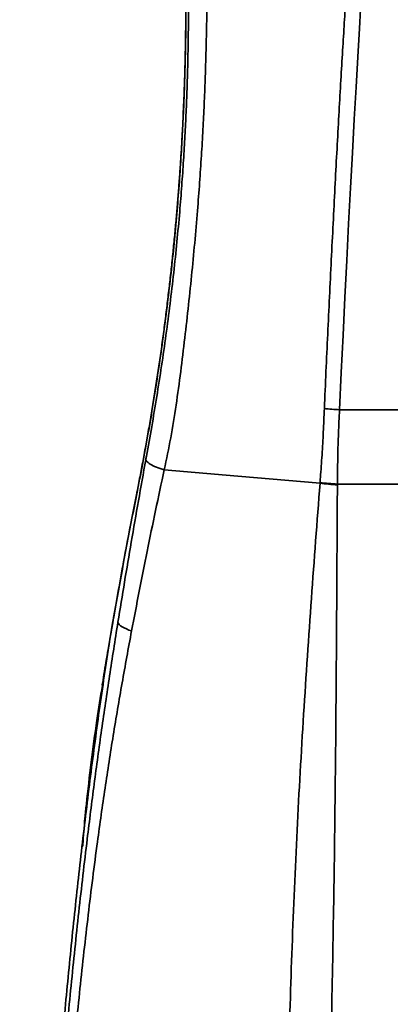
# Model space of a CAD drawing. Header units: millimetres. Extents: x -10540 to 6039, y -7467 to 6433.
# Tile 68 of 179: x -8531 to -8391, y 2178 to 2551. Entities that reach past the tile are written whole.
import ezdxf

# ---------------------------------------------------------------- set-up
doc = ezdxf.new("R2010")
doc.units = ezdxf.units.MM
doc.header["$LTSCALE"] = 8

msp = doc.modelspace()

# ---------------------------------------------------------------- linework, layer by layer
at = {"color": 7, "linetype": 'Continuous', "lineweight": 35}
for p, q in [((-8362.84, 2403.37), (-8410.58, 2403.37)), ((-8476.83, 2380.68), (-8476.84, 2380.68)), ((-8417.95, 2375.58), (-8417.94, 2375.77)), ((-8411.38, 2375.28), (-8411.38, 2374.95)), ((-8362.97, 2375.08), (-8411.38, 2375.28)), ((-8487.13, 2372.16), (-8487.21, 2371.8)), ((-8487.19, 2371.56), (-8487.19, 2371.79)), ((-8498.04, 2312.5), (-8498.05, 2312.43)), ((-8498.04, 2312.5), (-8498.02, 2312.68))]:
    msp.add_line(p, q, dxfattribs=at)
at = {"color": 7, "linetype": 'Continuous', "lineweight": 35, "flags": 128}
for points in [[(-8402.66, 2554.9), (-8403.07, 2547.63), (-8403.68, 2536.87), (-8404.32, 2525.37), (-8404.99, 2513.25), (-8405.69, 2500.56), (-8406.41, 2487.33), (-8407.15, 2473.72), (-8407.87, 2459.86), (-8408.58, 2445.81), (-8409.26, 2431.6), (-8409.92, 2417.41), (-8410.58, 2403.37), (-8410.58, 2403.37), (-8410.58, 2403.37)], [(-8417.95, 2375.58), (-8448.95, 2378.27), (-8476.83, 2380.68)], [(-8489.17, 2319.69), (-8490.2, 2320.04), (-8491.14, 2320.43), (-8491.98, 2320.83), (-8492.72, 2321.25), (-8493.32, 2321.68), (-8493.8, 2322.11), (-8494.14, 2322.54), (-8494.33, 2322.96)]]:
    msp.add_lwpolyline(points, dxfattribs=at)
at = {"color": 7, "linetype": 'Continuous', "lineweight": 35}
for points, knots in [([(-8460.7, 2584.26), (-8460.7, 2584.18), (-8460.69, 2584), (-8460.68, 2582.61), (-8460.66, 2580.41), (-8460.64, 2577.25), (-8460.62, 2573.02), (-8460.62, 2567.67), (-8460.65, 2561.37), (-8460.72, 2554.33), (-8460.85, 2546.64), (-8461.04, 2538.41), (-8461.31, 2529.54), (-8461.67, 2520.27), (-8462.12, 2510.66), (-8462.68, 2500.82), (-8463.35, 2490.62), (-8464.16, 2479.67), (-8465.15, 2467.99), (-8466.32, 2455.61), (-8467.62, 2443.09), (-8469.04, 2430.45), (-8470.57, 2417.76), (-8472.29, 2405.11), (-8474.31, 2392.69), (-8475.93, 2384.63), (-8476.83, 2380.68), (-8476.83, 2380.68)], [0, 0, 0, 0, 0.039724, 0.079564, 0.119406, 0.159131, 0.202691, 0.246406, 0.290121, 0.33368, 0.374406, 0.415259, 0.456111, 0.496837, 0.535232, 0.573734, 0.612236, 0.650631, 0.693851, 0.737223, 0.780596, 0.823818, 0.867789, 0.911917, 0.956038, 1, 1, 1, 1, 1]), ([(-8483.78, 2384.49), (-8483.7, 2384.92), (-8482.95, 2389.04), (-8481.54, 2396.94), (-8479.63, 2408.36), (-8477.83, 2419.95), (-8476.14, 2431.67), (-8474.61, 2443.46), (-8473.23, 2455.24), (-8472.01, 2466.89), (-8471, 2477.9), (-8470.18, 2488.21), (-8469.52, 2497.82), (-8468.98, 2507.09), (-8468.53, 2516.14), (-8468.19, 2524.87), (-8467.94, 2533.22), (-8467.78, 2540.95), (-8467.69, 2548.18), (-8467.65, 2554.79), (-8467.66, 2560.69), (-8467.69, 2565.71), (-8467.74, 2569.67), (-8467.79, 2572.64), (-8467.83, 2574.7), (-8467.85, 2576), (-8467.86, 2576.16), (-8467.86, 2576.25)], [0, 0, 0, 0, 0.0051207, 0.0479167, 0.0908342, 0.1337318, 0.1765004, 0.2195462, 0.2627501, 0.3059542, 0.3490003, 0.3873211, 0.4257514, 0.4641829, 0.5025053, 0.5432214, 0.5840658, 0.6249117, 0.6656297, 0.7092516, 0.7530277, 0.7968054, 0.8404296, 0.8802655, 0.9202154, 0.9601648, 1, 1, 1, 1]), ([(-8468.71, 2571.02), (-8468.71, 2570.92), (-8468.7, 2570.73), (-8468.68, 2569.19), (-8468.66, 2566.77), (-8468.64, 2563.39), (-8468.62, 2559.07), (-8468.63, 2553.84), (-8468.67, 2547.77), (-8468.77, 2540.9), (-8468.94, 2533.24), (-8469.2, 2524.87), (-8469.56, 2515.85), (-8470.03, 2506.28), (-8470.64, 2496.19), (-8471.39, 2485.67), (-8472.29, 2474.8), (-8473.34, 2463.66), (-8474.55, 2452.33), (-8475.91, 2440.88), (-8477.42, 2429.4), (-8479.1, 2417.72), (-8480.94, 2405.92), (-8482.95, 2394.1), (-8485.03, 2382.56), (-8486.47, 2375.22), (-8487.19, 2371.56)], [0, 0, 0, 0, 0.041344, 0.082836, 0.124327, 0.165671, 0.206991, 0.248457, 0.289924, 0.331242, 0.372495, 0.413896, 0.455296, 0.496547, 0.537604, 0.578808, 0.620013, 0.66107, 0.702025, 0.743125, 0.784227, 0.825186, 0.868804, 0.912589, 0.956378, 1, 1, 1, 1]), ([(-8468.67, 2567.75), (-8468.67, 2567.59), (-8468.67, 2567.44), (-8468.67, 2566.87), (-8468.68, 2565.76), (-8468.68, 2563.92), (-8468.67, 2561.73), (-8468.67, 2559.27), (-8468.67, 2556.5), (-8468.68, 2553.47), (-8468.7, 2550.16), (-8468.73, 2546.57), (-8468.79, 2542.72), (-8468.86, 2538.62), (-8468.96, 2534.28), (-8469.09, 2529.71), (-8469.25, 2524.92), (-8469.44, 2519.92), (-8469.66, 2514.72), (-8469.92, 2509.35), (-8470.23, 2503.81), (-8470.57, 2498.14), (-8470.97, 2492.33), (-8471.41, 2486.4), (-8471.9, 2480.33), (-8472.43, 2474.14), (-8473.02, 2467.85), (-8473.66, 2461.47), (-8474.34, 2455.02), (-8475.08, 2448.51), (-8475.86, 2441.97), (-8476.69, 2435.41), (-8477.56, 2428.85), (-8478.48, 2422.32), (-8479.44, 2415.82), (-8480.45, 2409.37), (-8481.49, 2402.97), (-8482.57, 2396.62), (-8483.68, 2390.34), (-8484.82, 2384.15), (-8485.97, 2378.07), (-8486.77, 2373.95), (-8487.18, 2371.9), (-8487.21, 2371.79)], [0, 0, 0, 0, 0.009301, 0.009405, 0.0349, 0.060705, 0.086638, 0.112978, 0.138955, 0.164953, 0.190977, 0.217025, 0.243094, 0.269176, 0.29526, 0.321339, 0.347404, 0.373448, 0.399465, 0.425451, 0.451405, 0.477247, 0.502903, 0.52864, 0.554456, 0.580346, 0.606303, 0.632318, 0.658379, 0.684474, 0.71059, 0.73671, 0.762822, 0.788915, 0.814979, 0.840958, 0.867059, 0.893263, 0.919511, 0.945802, 0.972134, 0.998503, 1, 1, 1, 1]), ([(-8416.32, 2403.81), (-8416.12, 2408.47), (-8415.72, 2417.79), (-8415.05, 2431.93), (-8414.37, 2446.06), (-8413.68, 2460.08), (-8413, 2473.89), (-8412.31, 2487.42), (-8411.62, 2500.56), (-8410.93, 2513.2), (-8410.24, 2525.25), (-8409.57, 2536.67), (-8408.93, 2547.33), (-8408.38, 2556.24), (-8408.07, 2561.16), (-8407.94, 2563.16)], [0, 0, 0, 0, 0.078812, 0.157904, 0.236988, 0.315789, 0.394508, 0.473506, 0.552507, 0.631228, 0.709887, 0.788824, 0.86776, 0.946417, 1, 1, 1, 1]), ([(-8417.94, 2375.77), (-8417.89, 2376.42), (-8417.67, 2379.94), (-8417.15, 2386.32), (-8416.68, 2395.02), (-8416.44, 2400.85), (-8416.32, 2403.81)], [0, 0, 0, 0, 0.0698368, 0.3765558, 0.6839971, 1, 1, 1, 1]), ([(-8410.58, 2403.37), (-8410.58, 2403.37), (-8410.73, 2400.4), (-8411.01, 2394.55), (-8411.26, 2385.8), (-8411.35, 2379.41), (-8411.38, 2375.9), (-8411.38, 2375.28), (-8411.38, 2375.28)], [0, 0, 0, 0, 0.000002, 0.316465, 0.625493, 0.934023, 0.999998, 1, 1, 1, 1]), ([(-8494.33, 2322.96), (-8492.68, 2333.08), (-8489.32, 2353.6), (-8485.64, 2374.1), (-8483.78, 2384.49)], [0, 0, 0, 0, 0.493335, 1, 1, 1, 1]), ([(-8476.84, 2380.68), (-8477.87, 2380.98), (-8479.92, 2381.6), (-8482.26, 2382.78), (-8483.36, 2383.72), (-8483.7, 2384.28), (-8483.76, 2384.44), (-8483.78, 2384.49)], [0, 0, 0, 0, 0.29136, 0.58272, 0.874081, 0.96856, 1, 1, 1, 1]), ([(-8476.84, 2380.68), (-8479.03, 2370.39), (-8483.35, 2350.07), (-8487.24, 2329.73), (-8489.17, 2319.69)], [0, 0, 0, 0, 0.506543, 1, 1, 1, 1]), ([(-8410.84, 1417.11), (-8411.55, 1428.34), (-8412.97, 1450.79), (-8415.01, 1484.75), (-8416.96, 1518.88), (-8418.8, 1553.16), (-8420.51, 1587.56), (-8422.28, 1627.13), (-8424.06, 1671.93), (-8425.79, 1721.96), (-8427.28, 1772.07), (-8428.54, 1822.33), (-8429.6, 1872.73), (-8430.43, 1923.26), (-8430.98, 1973.77), (-8431.21, 2022.13), (-8431.12, 2068.33), (-8430.7, 2112.37), (-8429.87, 2156.34), (-8428.61, 2200.33), (-8426.72, 2244.3), (-8424.22, 2288.22), (-8421.27, 2331.98), (-8419.08, 2361.06), (-8417.95, 2375.58), (-8417.95, 2375.58)], [0, 0, 0, 0, 0.035973, 0.071963, 0.107968, 0.143979, 0.179984, 0.215966, 0.267929, 0.319905, 0.371886, 0.423854, 0.476171, 0.528497, 0.580823, 0.633141, 0.67884, 0.724547, 0.77025, 0.815945, 0.86195, 0.907966, 0.953988, 1, 1, 1, 1, 1]), ([(-8411.38, 2374.95), (-8411.46, 2360.51), (-8411.63, 2331.61), (-8411.92, 2288.14), (-8412.35, 2244.56), (-8413.04, 2200.78), (-8413.92, 2156.81), (-8414.78, 2112.67), (-8415.6, 2068.46), (-8416.31, 2022.27), (-8416.85, 1974.1), (-8417.18, 1923.95), (-8417.26, 1873.8), (-8417.06, 1823.55), (-8416.58, 1773.21), (-8415.82, 1722.82), (-8414.81, 1672.5), (-8413.68, 1627.54), (-8412.54, 1587.93), (-8411.46, 1553.64), (-8410.29, 1519.41), (-8409.07, 1485.27), (-8407.79, 1451.24), (-8406.8, 1428.73), (-8406.3, 1417.48)], [0, 0, 0, 0, 0.045714, 0.091434, 0.137149, 0.182857, 0.228806, 0.274763, 0.320722, 0.366674, 0.418657, 0.47065, 0.522642, 0.574625, 0.626943, 0.679275, 0.731602, 0.783915, 0.819847, 0.855782, 0.891713, 0.927808, 0.963908, 1, 1, 1, 1]), ([(-8487.15, 2371.78), (-8487.83, 2368.44), (-8490.16, 2356.88), (-8493.82, 2337.18), (-8496.64, 2320.81), (-8498.04, 2312.68)], [0, 0, 0, 0, 0.170419, 0.588005, 1, 1, 1, 1]), ([(-8487.19, 2371.56), (-8487.54, 2369.8), (-8489.29, 2360.98), (-8493.04, 2341.33), (-8496.21, 2323.39), (-8498.04, 2312.52), (-8498.04, 2312.5)], [0, 0, 0, 0, 0.089743, 0.448718, 0.999338, 1, 1, 1, 1]), ([(-8505.94, 1392.02), (-8507.29, 1402.03), (-8510, 1422.04), (-8513.54, 1452.4), (-8516.72, 1483.03), (-8519.5, 1514.09), (-8521.92, 1545.52), (-8524, 1577.27), (-8525.76, 1609.18), (-8527.37, 1644.56), (-8528.73, 1683.45), (-8529.72, 1725.84), (-8530.25, 1768.33), (-8530.34, 1810.88), (-8529.99, 1853.48), (-8529.2, 1896.09), (-8527.99, 1938.72), (-8526.44, 1978.92), (-8524.64, 2016.69), (-8522.65, 2052.02), (-8520.35, 2087.29), (-8517.71, 2122.46), (-8514.93, 2155.2), (-8512.07, 2185.51), (-8509.16, 2213.38), (-8506.24, 2238.82), (-8503.33, 2261.78), (-8500.52, 2282.34), (-8497.53, 2302.74), (-8495.4, 2316.22), (-8494.33, 2322.96)], [0, 0, 0, 0, 0.033778, 0.06757, 0.101357, 0.135128, 0.169333, 0.203549, 0.237768, 0.271978, 0.316962, 0.361961, 0.406962, 0.45195, 0.496924, 0.541909, 0.586893, 0.631866, 0.669223, 0.706599, 0.743975, 0.781338, 0.818685, 0.848721, 0.878764, 0.908794, 0.931586, 0.954388, 0.977198, 1, 1, 1, 1]), ([(-8489.17, 2319.69), (-8490.37, 2313.14), (-8492.79, 2300.04), (-8496.13, 2280.22), (-8499.25, 2260.21), (-8502.44, 2237.61), (-8505.61, 2212.33), (-8508.72, 2184.41), (-8511.68, 2154.57), (-8514.49, 2122.83), (-8517.09, 2089.21), (-8519.36, 2055.48), (-8521.3, 2021.7), (-8523.08, 1985.08), (-8524.63, 1945.63), (-8525.83, 1903.37), (-8526.58, 1861.1), (-8526.88, 1818.17), (-8526.72, 1774.6), (-8526.03, 1730.4), (-8524.82, 1686.31), (-8523.21, 1646.53), (-8521.36, 1611.03), (-8519.41, 1579.79), (-8517.12, 1548.7), (-8514.46, 1517.67), (-8511.37, 1486.76), (-8507.8, 1456.04), (-8503.82, 1425.6), (-8500.77, 1405.54), (-8499.25, 1395.52)], [0, 0, 0, 0, 0.022449, 0.044906, 0.067355, 0.089793, 0.12011, 0.150441, 0.180765, 0.216705, 0.252661, 0.288629, 0.324599, 0.360549, 0.405419, 0.4503, 0.495182, 0.540053, 0.587138, 0.634237, 0.681333, 0.728414, 0.76215, 0.795896, 0.829638, 0.86337, 0.897516, 0.931678, 0.965847, 1, 1, 1, 1]), ([(-8498.05, 2312.43), (-8499.33, 2303.75), (-8501.9, 2286.37), (-8505.36, 2259.84), (-8508.55, 2232.98), (-8511.47, 2205.85), (-8514.15, 2178.53), (-8516.61, 2151.06), (-8518.86, 2123.48), (-8521.2, 2091.82), (-8523.54, 2056.07), (-8525.77, 2016.22), (-8527.62, 1976.33), (-8529.11, 1936.4), (-8530.24, 1896.47), (-8531, 1857.07), (-8531.4, 1818.23), (-8531.46, 1779.96), (-8531.17, 1741.73), (-8530.53, 1703.58), (-8529.51, 1665.52), (-8528.12, 1627.58), (-8526.46, 1592.49), (-8524.6, 1560.25), (-8522.62, 1530.84), (-8520.35, 1501.6), (-8517.76, 1472.59), (-8514.82, 1443.83), (-8511.54, 1415.38), (-8509.05, 1396.63), (-8507.8, 1387.26)], [0, 0, 0, 0, 0.029577, 0.059153, 0.08873, 0.118306, 0.147884, 0.177461, 0.207039, 0.236617, 0.279027, 0.321437, 0.363847, 0.406258, 0.448668, 0.491079, 0.531793, 0.572507, 0.613221, 0.653935, 0.694648, 0.735362, 0.776076, 0.808065, 0.840055, 0.872044, 0.904033, 0.936022, 0.96801, 1, 1, 1, 1]), ([(-8498.01, 2312.67), (-8498.56, 2309.51), (-8499.34, 2305.02), (-8500.03, 2300.51), (-8500.23, 2299.17)], [0, 0, 0, 0, 0.703368, 1, 1, 1, 1]), ([(-8498.05, 2312.45), (-8498.58, 2309.36), (-8499.34, 2304.98), (-8500.02, 2300.57), (-8500.22, 2299.27)], [0, 0, 0, 0, 0.7033266, 1, 1, 1, 1]), ([(-8498.05, 2312.43), (-8498.05, 2312.43), (-8498.35, 2310.66), (-8499.1, 2306.23), (-8499.79, 2301.78), (-8500.2, 2299.11)], [0, 0, 0, 0, 0.000004, 0.398604, 1, 1, 1, 1]), ([(-8500.2, 2299.11), (-8500.91, 2294.7), (-8502.46, 2285.01), (-8504.51, 2270.03), (-8505.68, 2259.43), (-8506.26, 2254.13)], [0, 0, 0, 0, 0.294858, 0.647432, 1, 1, 1, 1]), ([(-8506.26, 2254.13), (-8506.44, 2252.35), (-8506.79, 2248.8), (-8507.24, 2243.76), (-8507.52, 2240.24), (-8507.63, 2238.51), (-8507.64, 2238.29)], [0, 0, 0, 0, 0.314701, 0.629403, 0.952877, 1, 1, 1, 1]), ([(-8507.65, 2238.29), (-8507.65, 2238.29), (-8507.67, 2238.24), (-8507.71, 2238.28), (-8507.75, 2238.31)], [0, 0, 0, 0, 0.004347, 1, 1, 1, 1]), ([(-8507.65, 2238.29), (-8507.65, 2238.29), (-8507.67, 2238.24), (-8507.71, 2238.28), (-8507.75, 2238.31)], [0, 0, 0, 0, 0.000062, 1, 1, 1, 1])]:
    msp.add_open_spline(points, degree=3, knots=knots, dxfattribs=at)
for points in [[(-8416.32, 2403.81), (-8415.38, 2403.72), (-8413.5, 2403.54), (-8411.55, 2403.42), (-8410.58, 2403.37)], [(-8417.95, 2375.58), (-8416.87, 2375.45), (-8414.72, 2375.19), (-8412.49, 2375.03), (-8411.38, 2374.95)], [(-8417.94, 2375.77), (-8416.86, 2375.66), (-8414.71, 2375.46), (-8412.49, 2375.34), (-8411.38, 2375.28)]]:
    msp.add_open_spline(points, degree=3, dxfattribs=at)

doc.saveas('drawing.dxf')
